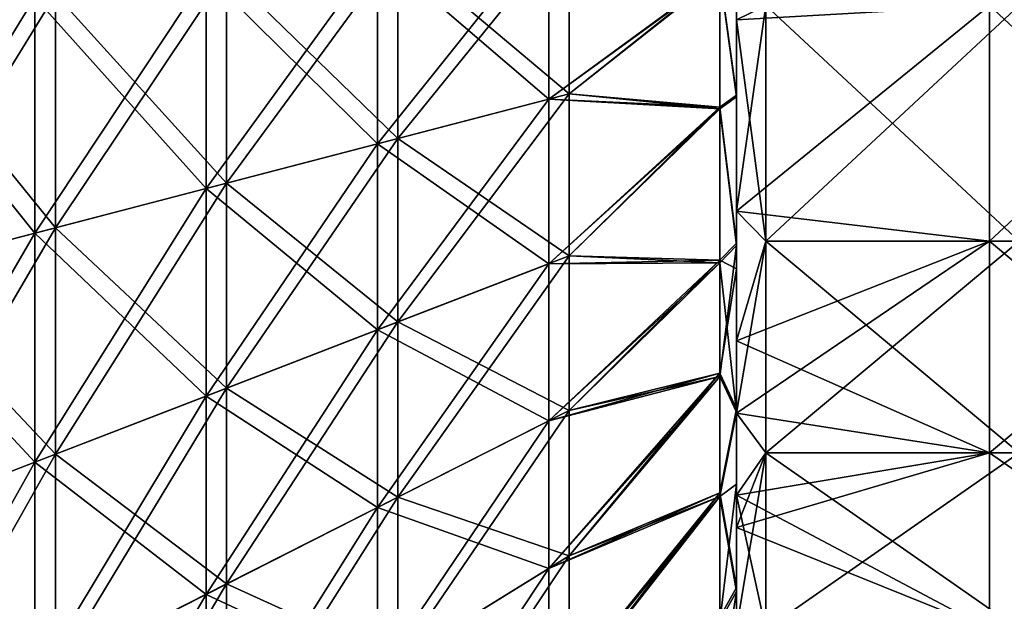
# Model space of a CAD drawing. Header units: millimetres. Extents: x -71 to 126, y -35 to 75.
# Tile 26 of 178: x -45 to -33, y -10 to -3. Entities that reach past the tile are written whole.
import ezdxf

# ---------------------------------------------------------------- set-up
doc = ezdxf.new("R2010")
doc.units = ezdxf.units.MM
doc.header["$LTSCALE"] = 52.536866
for name, color, linetype in [('372', 7, 'CONTINUOUS'), ('376', 7, 'CONTINUOUS'), ('378', 7, 'CONTINUOUS'), ('385', 7, 'CONTINUOUS'), ('387', 7, 'CONTINUOUS'), ('392', 7, 'CONTINUOUS'), ('441', 7, 'CONTINUOUS'), ('442', 7, 'CONTINUOUS')]:
    doc.layers.add(name, color=color, linetype=linetype)

msp = doc.modelspace()

# ---------------------------------------------------------------- linework, layer by layer
at = {"layer": '372', "linetype": 'Continuous'}
for points in [[(-36.05, -3.111, -87.849), (-36.05, -2.75, -87.931), (-35.703, -2.942, -87.889), (-36.05, -3.111, -87.849)], [(-36.05, -2.75, -62.069), (-36.05, -5.379, -62.923), (-35.703, -2.942, -62.111), (-36.05, -2.75, -62.069)], [(-35.703, -5.736, -86.911), (-36.05, -3.111, -87.849), (-35.703, -2.942, -87.889), (-35.703, -5.736, -86.911)], [(-35.703, -2.942, -62.111), (-36.05, -5.379, -62.923), (-35.703, -5.736, -63.089), (-35.703, -2.942, -62.111)], [(-32.7, -2.942, -87.889), (-32.7, -5.736, -86.911), (-35.703, -2.942, -87.889), (-32.7, -2.942, -87.889)], [(-32.7, -5.736, -86.911), (-35.703, -5.736, -86.911), (-35.703, -2.942, -87.889), (-32.7, -5.736, -86.911)], [(-32.7, -5.736, -63.089), (-32.7, -2.942, -62.111), (-35.703, -5.736, -63.089), (-32.7, -5.736, -63.089)], [(-32.7, -2.942, -62.111), (-35.703, -2.942, -62.111), (-35.703, -5.736, -63.089), (-32.7, -2.942, -62.111)], [(-36.05, -5.379, -87.077), (-36.05, -3.111, -87.849), (-35.703, -5.736, -86.911), (-36.05, -5.379, -87.077)], [(-36.05, -5.379, -62.923), (-36.05, -6.915, -63.733), (-35.703, -5.736, -63.089), (-36.05, -5.379, -62.923)], [(-36.05, -7.773, -85.694), (-36.05, -5.379, -87.077), (-35.703, -5.736, -86.911), (-36.05, -7.773, -85.694)], [(-36.05, -6.915, -63.733), (-36.05, -7.773, -64.306), (-35.703, -5.736, -63.089), (-36.05, -6.915, -63.733)], [(-35.703, -5.736, -63.089), (-36.05, -7.773, -64.306), (-35.703, -8.243, -64.664), (-35.703, -5.736, -63.089)], [(-35.703, -8.243, -85.336), (-36.05, -7.773, -85.694), (-35.703, -5.736, -86.911), (-35.703, -8.243, -85.336)], [(-32.7, -5.736, -86.911), (-32.7, -8.243, -85.336), (-35.703, -5.736, -86.911), (-32.7, -5.736, -86.911)], [(-32.7, -8.243, -85.336), (-35.703, -8.243, -85.336), (-35.703, -5.736, -86.911), (-32.7, -8.243, -85.336)], [(-32.7, -8.243, -64.664), (-32.7, -5.736, -63.089), (-35.703, -8.243, -64.664), (-32.7, -8.243, -64.664)], [(-32.7, -5.736, -63.089), (-35.703, -5.736, -63.089), (-35.703, -8.243, -64.664), (-32.7, -5.736, -63.089)], [(-36.05, -7.773, -64.306), (-36.05, -9.127, -65.437), (-35.703, -8.243, -64.664), (-36.05, -7.773, -64.306)], [(-36.05, -8.746, -84.914), (-36.05, -7.773, -85.694), (-35.703, -8.243, -85.336), (-36.05, -8.746, -84.914)], [(-36.05, -9.127, -65.437), (-36.05, -10.323, -66.741), (-35.703, -8.243, -64.664), (-36.05, -9.127, -65.437)], [(-35.703, -8.243, -64.664), (-36.05, -10.323, -66.741), (-35.703, -10.336, -66.757), (-35.703, -8.243, -64.664)], [(-35.703, -10.336, -83.243), (-36.05, -8.746, -84.914), (-35.703, -8.243, -85.336), (-35.703, -10.336, -83.243)], [(-32.7, -8.243, -85.336), (-32.7, -10.336, -83.243), (-35.703, -8.243, -85.336), (-32.7, -8.243, -85.336)], [(-32.7, -10.336, -83.243), (-35.703, -10.336, -83.243), (-35.703, -8.243, -85.336), (-32.7, -10.336, -83.243)], [(-32.7, -10.336, -66.757), (-32.7, -8.243, -64.664), (-35.703, -10.336, -66.757), (-32.7, -10.336, -66.757)], [(-32.7, -8.243, -64.664), (-35.703, -8.243, -64.664), (-35.703, -10.336, -66.757), (-32.7, -8.243, -64.664)], [(-36.05, -10.694, -82.773), (-36.05, -8.746, -84.914), (-35.703, -10.336, -83.243), (-36.05, -10.694, -82.773)]]:
    msp.add_3dface(points, dxfattribs=at)
at = {"layer": '376', "linetype": 'Continuous'}
for points in [[(-36.05, -4.002, -88.632), (-36.05, -2.479, -88.99), (-36.05, -3.111, -87.849), (-36.05, -4.002, -88.632)], [(-36.05, -3.111, -87.849), (-36.05, -2.479, -88.99), (-36.05, -2.75, -87.931), (-36.05, -3.111, -87.849)], [(-36.05, -4.023, -61.374), (-36.05, -2.75, -62.069), (-36.05, -2.49, -61.012), (-36.05, -4.023, -61.374)], [(-36.05, -5.379, -62.923), (-36.05, -2.75, -62.069), (-36.05, -4.023, -61.374), (-36.05, -5.379, -62.923)], [(-36.05, -6.064, -87.848), (-36.05, -4.002, -88.632), (-36.05, -3.111, -87.849), (-36.05, -6.064, -87.848)], [(-36.05, -6.064, -87.848), (-36.05, -3.111, -87.849), (-36.05, -5.379, -87.077), (-36.05, -6.064, -87.848)], [(-36.05, -5.756, -87.99), (-36.05, -4.002, -88.632), (-36.05, -6.064, -87.848), (-36.05, -5.756, -87.99)], [(-36.05, -5.786, -62.023), (-36.05, -5.379, -62.923), (-36.05, -4.023, -61.374), (-36.05, -5.786, -62.023)], [(-36.05, -7.773, -85.694), (-36.05, -6.064, -87.848), (-36.05, -5.379, -87.077), (-36.05, -7.773, -85.694)], [(-36.05, -6.915, -63.733), (-36.05, -5.379, -62.923), (-36.05, -5.786, -62.023), (-36.05, -6.915, -63.733)], [(-36.05, -7.762, -63.099), (-36.05, -6.915, -63.733), (-36.05, -5.786, -62.023), (-36.05, -7.762, -63.099)], [(-36.05, -6.064, -87.848), (-36.05, -7.773, -85.694), (-36.05, -7.723, -86.926), (-36.05, -6.064, -87.848)], [(-36.05, -8.616, -63.703), (-36.05, -6.915, -63.733), (-36.05, -7.762, -63.099), (-36.05, -8.616, -63.703)], [(-36.05, -6.915, -63.733), (-36.05, -8.616, -63.703), (-36.05, -7.773, -64.306), (-36.05, -6.915, -63.733)], [(-36.05, -8.746, -84.914), (-36.05, -9.839, -85.249), (-36.05, -7.723, -86.926), (-36.05, -8.746, -84.914)], [(-36.05, -7.773, -85.694), (-36.05, -8.746, -84.914), (-36.05, -7.723, -86.926), (-36.05, -7.773, -85.694)], [(-36.05, -7.773, -64.306), (-36.05, -8.616, -63.703), (-36.05, -9.127, -65.437), (-36.05, -7.773, -64.306)], [(-36.05, -8.616, -63.703), (-36.05, -9.887, -64.797), (-36.05, -9.127, -65.437), (-36.05, -8.616, -63.703)], [(-36.05, -8.746, -84.914), (-36.05, -10.694, -82.773), (-36.05, -10.207, -84.886), (-36.05, -8.746, -84.914)], [(-36.05, -8.746, -84.914), (-36.05, -10.207, -84.886), (-36.05, -9.839, -85.249), (-36.05, -8.746, -84.914)], [(-36.05, -9.127, -65.437), (-36.05, -9.887, -64.797), (-36.05, -10.323, -66.741), (-36.05, -9.127, -65.437)], [(-36.05, -10.323, -66.741), (-36.05, -9.887, -64.797), (-36.05, -11.535, -66.703), (-36.05, -10.323, -66.741)]]:
    msp.add_3dface(points, dxfattribs=at)
at = {"layer": '378', "linetype": 'Continuous'}
for points in [[(-40.308, -2.307, -56.003), (-40.308, -4.58, -56.419), (-38.277, -2.04, -58.199), (-40.308, -2.307, -56.003)], [(-38.277, -2.04, -58.199), (-40.308, -4.58, -56.419), (-38.277, -4.05, -58.567), (-38.277, -2.04, -58.199)], [(-38.277, -4.05, -91.433), (-40.308, -2.307, -93.997), (-38.277, -2.04, -91.801), (-38.277, -4.05, -91.433)], [(-38.277, -2.04, -58.199), (-38.277, -4.05, -58.567), (-36.248, -2.579, -60.513), (-38.277, -2.04, -58.199)], [(-38.277, -4.05, -91.433), (-38.277, -2.04, -91.801), (-36.248, -2.567, -89.489), (-38.277, -4.05, -91.433)], [(-42.339, -2.573, -53.807), (-42.339, -5.109, -54.272), (-40.308, -2.307, -56.003), (-42.339, -2.573, -53.807)], [(-40.308, -2.307, -56.003), (-42.339, -5.109, -54.272), (-40.308, -4.58, -56.419), (-40.308, -2.307, -56.003)], [(-40.308, -4.58, -93.581), (-42.339, -2.573, -96.193), (-40.308, -2.307, -93.997), (-40.308, -4.58, -93.581)], [(-40.308, -4.58, -93.581), (-40.308, -2.307, -93.997), (-38.277, -4.05, -91.433), (-40.308, -4.58, -93.581)], [(-36.248, -4.145, -89.119), (-38.277, -4.05, -91.433), (-36.248, -2.567, -89.489), (-36.248, -4.145, -89.119)], [(-44.37, -2.84, -51.611), (-44.37, -5.638, -52.124), (-42.339, -2.573, -53.807), (-44.37, -2.84, -51.611)], [(-42.339, -2.573, -53.807), (-44.37, -5.638, -52.124), (-42.339, -5.109, -54.272), (-42.339, -2.573, -53.807)], [(-42.339, -5.109, -95.728), (-44.37, -2.84, -98.389), (-42.339, -2.573, -96.193), (-42.339, -5.109, -95.728)], [(-42.339, -5.109, -95.728), (-42.339, -2.573, -96.193), (-40.308, -4.58, -93.581), (-42.339, -5.109, -95.728)], [(-36.248, -2.579, -60.513), (-38.277, -4.05, -58.567), (-36.248, -4.167, -60.887), (-36.248, -2.579, -60.513)], [(-46.401, -3.107, -49.415), (-46.401, -6.168, -49.976), (-44.37, -2.84, -51.611), (-46.401, -3.107, -49.415)], [(-44.37, -2.84, -51.611), (-46.401, -6.168, -49.976), (-44.37, -5.638, -52.124), (-44.37, -2.84, -51.611)], [(-44.37, -5.638, -97.876), (-46.401, -3.107, -100.585), (-44.37, -2.84, -98.389), (-44.37, -5.638, -97.876)], [(-44.37, -5.638, -97.876), (-44.37, -2.84, -98.389), (-42.339, -5.109, -95.728), (-44.37, -5.638, -97.876)], [(-46.401, -6.168, -100.024), (-46.401, -3.107, -100.585), (-44.37, -5.638, -97.876), (-46.401, -6.168, -100.024)], [(-40.308, -4.58, -56.419), (-40.308, -6.786, -57.107), (-38.277, -4.05, -58.567), (-40.308, -4.58, -56.419)], [(-38.277, -4.05, -58.567), (-40.308, -6.786, -57.107), (-38.277, -6.002, -59.175), (-38.277, -4.05, -58.567)], [(-38.277, -6.002, -90.825), (-40.308, -4.58, -93.581), (-38.277, -4.05, -91.433), (-38.277, -6.002, -90.825)], [(-38.277, -4.05, -58.567), (-38.277, -6.002, -59.175), (-36.248, -4.167, -60.887), (-38.277, -4.05, -58.567)], [(-38.277, -6.002, -90.825), (-38.277, -4.05, -91.433), (-36.248, -4.145, -89.119), (-38.277, -6.002, -90.825)], [(-36.248, -5.961, -88.454), (-38.277, -6.002, -90.825), (-36.248, -4.145, -89.119), (-36.248, -5.961, -88.454)], [(-36.248, -4.167, -60.887), (-38.277, -6.002, -59.175), (-36.248, -5.993, -61.56), (-36.248, -4.167, -60.887)], [(-42.339, -5.109, -54.272), (-42.339, -7.57, -55.039), (-40.308, -4.58, -56.419), (-42.339, -5.109, -54.272)], [(-40.308, -4.58, -56.419), (-42.339, -7.57, -55.039), (-40.308, -6.786, -57.107), (-40.308, -4.58, -56.419)], [(-40.308, -6.786, -92.893), (-42.339, -5.109, -95.728), (-40.308, -4.58, -93.581), (-40.308, -6.786, -92.893)], [(-40.308, -6.786, -92.893), (-40.308, -4.58, -93.581), (-38.277, -6.002, -90.825), (-40.308, -6.786, -92.893)], [(-44.37, -5.638, -52.124), (-44.37, -8.355, -52.97), (-42.339, -5.109, -54.272), (-44.37, -5.638, -52.124)], [(-42.339, -5.109, -54.272), (-44.37, -8.355, -52.97), (-42.339, -7.57, -55.039), (-42.339, -5.109, -54.272)], [(-42.339, -7.57, -94.961), (-44.37, -5.638, -97.876), (-42.339, -5.109, -95.728), (-42.339, -7.57, -94.961)], [(-42.339, -7.57, -94.961), (-42.339, -5.109, -95.728), (-40.308, -6.786, -92.893), (-42.339, -7.57, -94.961)], [(-46.401, -6.168, -49.976), (-46.401, -9.139, -50.902), (-44.37, -5.638, -52.124), (-46.401, -6.168, -49.976)], [(-44.37, -5.638, -52.124), (-46.401, -9.139, -50.902), (-44.37, -8.355, -52.97), (-44.37, -5.638, -52.124)], [(-44.37, -8.355, -97.03), (-46.401, -6.168, -100.024), (-44.37, -5.638, -97.876), (-44.37, -8.355, -97.03)], [(-44.37, -8.355, -97.03), (-44.37, -5.638, -97.876), (-42.339, -7.57, -94.961), (-44.37, -8.355, -97.03)], [(-40.308, -6.786, -57.107), (-40.308, -8.893, -58.055), (-38.277, -6.002, -59.175), (-40.308, -6.786, -57.107)], [(-38.277, -6.002, -59.175), (-40.308, -8.893, -58.055), (-38.277, -7.865, -60.014), (-38.277, -6.002, -59.175)], [(-38.277, -7.865, -89.986), (-40.308, -6.786, -92.893), (-38.277, -6.002, -90.825), (-38.277, -7.865, -89.986)], [(-38.277, -7.865, -89.986), (-38.277, -6.002, -90.825), (-36.248, -5.961, -88.454), (-38.277, -7.865, -89.986)], [(-36.248, -7.299, -87.777), (-38.277, -7.865, -89.986), (-36.248, -5.961, -88.454), (-36.248, -7.299, -87.777)], [(-38.277, -6.002, -59.175), (-38.277, -7.865, -60.014), (-36.248, -5.993, -61.56), (-38.277, -6.002, -59.175)], [(-36.248, -5.993, -61.56), (-38.277, -7.865, -60.014), (-36.248, -7.337, -62.244), (-36.248, -5.993, -61.56)], [(-46.401, -9.139, -99.098), (-46.401, -6.168, -100.024), (-44.37, -8.355, -97.03), (-46.401, -9.139, -99.098)], [(-42.339, -7.57, -55.039), (-42.339, -9.921, -56.097), (-40.308, -6.786, -57.107), (-42.339, -7.57, -55.039)], [(-40.308, -6.786, -57.107), (-42.339, -9.921, -56.097), (-40.308, -8.893, -58.055), (-40.308, -6.786, -57.107)], [(-40.308, -8.893, -91.945), (-42.339, -7.57, -94.961), (-40.308, -6.786, -92.893), (-40.308, -8.893, -91.945)], [(-40.308, -8.893, -91.945), (-40.308, -6.786, -92.893), (-38.277, -7.865, -89.986), (-40.308, -8.893, -91.945)], [(-38.277, -9.614, -88.929), (-38.277, -7.865, -89.986), (-36.248, -7.299, -87.777), (-38.277, -9.614, -88.929)], [(-36.248, -8.716, -86.856), (-38.277, -9.614, -88.929), (-36.248, -7.299, -87.777), (-36.248, -8.716, -86.856)], [(-38.277, -7.865, -60.014), (-38.277, -9.614, -61.071), (-36.248, -7.337, -62.244), (-38.277, -7.865, -60.014)], [(-36.248, -7.337, -62.244), (-38.277, -9.614, -61.071), (-36.248, -8.76, -63.177), (-36.248, -7.337, -62.244)], [(-44.37, -8.355, -52.97), (-44.37, -10.949, -54.138), (-42.339, -7.57, -55.039), (-44.37, -8.355, -52.97)], [(-42.339, -7.57, -55.039), (-44.37, -10.949, -54.138), (-42.339, -9.921, -56.097), (-42.339, -7.57, -55.039)], [(-42.339, -9.921, -93.903), (-44.37, -8.355, -97.03), (-42.339, -7.57, -94.961), (-42.339, -9.921, -93.903)], [(-42.339, -9.921, -93.903), (-42.339, -7.57, -94.961), (-40.308, -8.893, -91.945), (-42.339, -9.921, -93.903)], [(-40.308, -8.893, -58.055), (-40.308, -10.871, -59.251), (-38.277, -7.865, -60.014), (-40.308, -8.893, -58.055)], [(-38.277, -7.865, -60.014), (-40.308, -10.871, -59.251), (-38.277, -9.614, -61.071), (-38.277, -7.865, -60.014)], [(-38.277, -9.614, -88.929), (-40.308, -8.893, -91.945), (-38.277, -7.865, -89.986), (-38.277, -9.614, -88.929)], [(-46.401, -9.139, -50.902), (-46.401, -11.977, -52.18), (-44.37, -8.355, -52.97), (-46.401, -9.139, -50.902)], [(-44.37, -8.355, -52.97), (-46.401, -11.977, -52.18), (-44.37, -10.949, -54.138), (-44.37, -8.355, -52.97)], [(-44.37, -10.949, -95.862), (-46.401, -9.139, -99.098), (-44.37, -8.355, -97.03), (-44.37, -10.949, -95.862)], [(-44.37, -10.949, -95.862), (-44.37, -8.355, -97.03), (-42.339, -9.921, -93.903), (-44.37, -10.949, -95.862)], [(-38.277, -11.223, -87.668), (-38.277, -9.614, -88.929), (-36.248, -8.716, -86.856), (-38.277, -11.223, -87.668)], [(-36.248, -10.191, -85.615), (-38.277, -11.223, -87.668), (-36.248, -8.716, -86.856), (-36.248, -10.191, -85.615)], [(-38.277, -9.614, -61.071), (-38.277, -11.223, -62.332), (-36.248, -8.76, -63.177), (-38.277, -9.614, -61.071)], [(-36.248, -8.76, -63.177), (-38.277, -11.223, -62.332), (-36.248, -10.241, -64.433), (-36.248, -8.76, -63.177)], [(-42.339, -9.921, -56.097), (-42.339, -12.127, -57.43), (-40.308, -8.893, -58.055), (-42.339, -9.921, -56.097)], [(-40.308, -8.893, -58.055), (-42.339, -12.127, -57.43), (-40.308, -10.871, -59.251), (-40.308, -8.893, -58.055)], [(-40.308, -10.871, -90.749), (-42.339, -9.921, -93.903), (-40.308, -8.893, -91.945), (-40.308, -10.871, -90.749)], [(-40.308, -10.871, -90.749), (-40.308, -8.893, -91.945), (-38.277, -9.614, -88.929), (-40.308, -10.871, -90.749)], [(-46.401, -11.977, -97.82), (-46.401, -9.139, -99.098), (-44.37, -10.949, -95.862), (-46.401, -11.977, -97.82)], [(-40.308, -10.871, -59.251), (-40.308, -12.69, -60.676), (-38.277, -9.614, -61.071), (-40.308, -10.871, -59.251)], [(-38.277, -9.614, -61.071), (-40.308, -12.69, -60.676), (-38.277, -11.223, -62.332), (-38.277, -9.614, -61.071)], [(-38.277, -11.223, -87.668), (-40.308, -10.871, -90.749), (-38.277, -9.614, -88.929), (-38.277, -11.223, -87.668)], [(-44.37, -10.949, -54.138), (-44.37, -13.384, -55.61), (-42.339, -9.921, -56.097), (-44.37, -10.949, -54.138)], [(-42.339, -9.921, -56.097), (-44.37, -13.384, -55.61), (-42.339, -12.127, -57.43), (-42.339, -9.921, -56.097)], [(-42.339, -12.127, -92.57), (-44.37, -10.949, -95.862), (-42.339, -9.921, -93.903), (-42.339, -12.127, -92.57)], [(-42.339, -12.127, -92.57), (-42.339, -9.921, -93.903), (-40.308, -10.871, -90.749), (-42.339, -12.127, -92.57)]]:
    msp.add_3dface(points, dxfattribs=at)
at = {"layer": '385', "linetype": 'Continuous'}
for points in [[(-36.05, -4.002, 88.632), (-36.05, -2.75, 87.931), (-36.05, -2.479, 88.99), (-36.05, -4.002, 88.632)], [(-36.05, -4.023, 61.374), (-36.05, -2.49, 61.012), (-36.05, -2.75, 62.069), (-36.05, -4.023, 61.374)], [(-36.05, -3.111, 87.849), (-36.05, -2.75, 87.931), (-36.05, -4.002, 88.632), (-36.05, -3.111, 87.849)], [(-36.05, -5.379, 62.923), (-36.05, -4.023, 61.374), (-36.05, -2.75, 62.069), (-36.05, -5.379, 62.923)], [(-36.05, -6.064, 87.848), (-36.05, -3.111, 87.849), (-36.05, -5.756, 87.99), (-36.05, -6.064, 87.848)], [(-36.05, -3.111, 87.849), (-36.05, -6.064, 87.848), (-36.05, -5.379, 87.077), (-36.05, -3.111, 87.849)], [(-36.05, -5.756, 87.99), (-36.05, -3.111, 87.849), (-36.05, -4.002, 88.632), (-36.05, -5.756, 87.99)], [(-36.05, -5.786, 62.023), (-36.05, -4.023, 61.374), (-36.05, -5.379, 62.923), (-36.05, -5.786, 62.023)], [(-36.05, -6.064, 87.848), (-36.05, -7.723, 86.926), (-36.05, -5.379, 87.077), (-36.05, -6.064, 87.848)], [(-36.05, -6.915, 63.733), (-36.05, -5.786, 62.023), (-36.05, -5.379, 62.923), (-36.05, -6.915, 63.733)], [(-36.05, -5.379, 87.077), (-36.05, -7.723, 86.926), (-36.05, -7.773, 85.694), (-36.05, -5.379, 87.077)], [(-36.05, -7.762, 63.099), (-36.05, -5.786, 62.023), (-36.05, -6.915, 63.733), (-36.05, -7.762, 63.099)], [(-36.05, -8.616, 63.703), (-36.05, -7.762, 63.099), (-36.05, -6.915, 63.733), (-36.05, -8.616, 63.703)], [(-36.05, -8.616, 63.703), (-36.05, -6.915, 63.733), (-36.05, -7.773, 64.306), (-36.05, -8.616, 63.703)], [(-36.05, -7.723, 86.926), (-36.05, -9.839, 85.249), (-36.05, -7.773, 85.694), (-36.05, -7.723, 86.926)], [(-36.05, -9.127, 65.437), (-36.05, -8.616, 63.703), (-36.05, -7.773, 64.306), (-36.05, -9.127, 65.437)], [(-36.05, -9.839, 85.249), (-36.05, -8.746, 84.914), (-36.05, -7.773, 85.694), (-36.05, -9.839, 85.249)], [(-36.05, -9.887, 64.797), (-36.05, -8.616, 63.703), (-36.05, -9.127, 65.437), (-36.05, -9.887, 64.797)], [(-36.05, -8.746, 84.914), (-36.05, -10.207, 84.886), (-36.05, -10.694, 82.773), (-36.05, -8.746, 84.914)], [(-36.05, -10.207, 84.886), (-36.05, -8.746, 84.914), (-36.05, -9.839, 85.249), (-36.05, -10.207, 84.886)], [(-36.05, -10.323, 66.741), (-36.05, -9.887, 64.797), (-36.05, -9.127, 65.437), (-36.05, -10.323, 66.741)], [(-36.05, -11.535, 66.703), (-36.05, -9.887, 64.797), (-36.05, -10.323, 66.741), (-36.05, -11.535, 66.703)]]:
    msp.add_3dface(points, dxfattribs=at)
at = {"layer": '387', "linetype": 'Continuous'}
for points in [[(-40.064, -2.275, 93.734), (-40.064, -4.516, 93.323), (-38.033, -2.008, 91.538), (-40.064, -2.275, 93.734)], [(-38.033, -2.008, 91.538), (-40.064, -4.516, 93.323), (-38.033, -3.987, 91.175), (-38.033, -2.008, 91.538)], [(-38.033, -3.987, 58.825), (-40.064, -2.275, 56.266), (-38.033, -2.008, 58.462), (-38.033, -3.987, 58.825)], [(-38.033, -2.008, 91.538), (-38.033, -3.987, 91.175), (-36.248, -2.567, 89.489), (-38.033, -2.008, 91.538)], [(-38.033, -3.987, 58.825), (-38.033, -2.008, 58.462), (-36.248, -2.579, 60.513), (-38.033, -3.987, 58.825)], [(-42.095, -2.541, 95.93), (-42.095, -5.046, 95.471), (-40.064, -2.275, 93.734), (-42.095, -2.541, 95.93)], [(-40.064, -2.275, 93.734), (-42.095, -5.046, 95.471), (-40.064, -4.516, 93.323), (-40.064, -2.275, 93.734)], [(-40.064, -4.516, 56.677), (-42.095, -2.541, 54.07), (-40.064, -2.275, 56.266), (-40.064, -4.516, 56.677)], [(-40.064, -4.516, 56.677), (-40.064, -2.275, 56.266), (-38.033, -3.987, 58.825), (-40.064, -4.516, 56.677)], [(-44.126, -2.808, 98.125), (-44.126, -5.575, 97.618), (-42.095, -2.541, 95.93), (-44.126, -2.808, 98.125)], [(-42.095, -2.541, 95.93), (-44.126, -5.575, 97.618), (-42.095, -5.046, 95.471), (-42.095, -2.541, 95.93)], [(-42.095, -5.046, 54.529), (-44.126, -2.808, 51.875), (-42.095, -2.541, 54.07), (-42.095, -5.046, 54.529)], [(-42.095, -5.046, 54.529), (-42.095, -2.541, 54.07), (-40.064, -4.516, 56.677), (-42.095, -5.046, 54.529)], [(-36.248, -2.567, 89.489), (-38.033, -3.987, 91.175), (-36.248, -4.145, 89.119), (-36.248, -2.567, 89.489)], [(-36.248, -4.167, 60.887), (-38.033, -3.987, 58.825), (-36.248, -2.579, 60.513), (-36.248, -4.167, 60.887)], [(-46.157, -3.075, 100.321), (-46.157, -6.104, 99.766), (-44.126, -2.808, 98.125), (-46.157, -3.075, 100.321)], [(-44.126, -2.808, 98.125), (-46.157, -6.104, 99.766), (-44.126, -5.575, 97.618), (-44.126, -2.808, 98.125)], [(-44.126, -5.575, 52.382), (-46.157, -3.075, 49.679), (-44.126, -2.808, 51.875), (-44.126, -5.575, 52.382)], [(-44.126, -5.575, 52.382), (-44.126, -2.808, 51.875), (-42.095, -5.046, 54.529), (-44.126, -5.575, 52.382)], [(-46.157, -6.104, 50.234), (-46.157, -3.075, 49.679), (-44.126, -5.575, 52.382), (-46.157, -6.104, 50.234)], [(-40.064, -4.516, 93.323), (-40.064, -6.692, 92.645), (-38.033, -3.987, 91.175), (-40.064, -4.516, 93.323)], [(-38.033, -3.987, 91.175), (-40.064, -6.692, 92.645), (-38.033, -5.908, 90.577), (-38.033, -3.987, 91.175)], [(-38.033, -5.908, 59.423), (-40.064, -4.516, 56.677), (-38.033, -3.987, 58.825), (-38.033, -5.908, 59.423)], [(-38.033, -3.987, 91.175), (-38.033, -5.908, 90.577), (-36.248, -4.145, 89.119), (-38.033, -3.987, 91.175)], [(-38.033, -5.908, 59.423), (-38.033, -3.987, 58.825), (-36.248, -4.167, 60.887), (-38.033, -5.908, 59.423)], [(-36.248, -4.145, 89.119), (-38.033, -5.908, 90.577), (-36.248, -5.961, 88.454), (-36.248, -4.145, 89.119)], [(-36.248, -5.993, 61.56), (-38.033, -5.908, 59.423), (-36.248, -4.167, 60.887), (-36.248, -5.993, 61.56)], [(-42.095, -5.046, 95.471), (-42.095, -7.476, 94.713), (-40.064, -4.516, 93.323), (-42.095, -5.046, 95.471)], [(-40.064, -4.516, 93.323), (-42.095, -7.476, 94.713), (-40.064, -6.692, 92.645), (-40.064, -4.516, 93.323)], [(-40.064, -6.692, 57.355), (-42.095, -5.046, 54.529), (-40.064, -4.516, 56.677), (-40.064, -6.692, 57.355)], [(-40.064, -6.692, 57.355), (-40.064, -4.516, 56.677), (-38.033, -5.908, 59.423), (-40.064, -6.692, 57.355)], [(-44.126, -5.575, 97.618), (-44.126, -8.261, 96.782), (-42.095, -5.046, 95.471), (-44.126, -5.575, 97.618)], [(-42.095, -5.046, 95.471), (-44.126, -8.261, 96.782), (-42.095, -7.476, 94.713), (-42.095, -5.046, 95.471)], [(-42.095, -7.476, 55.287), (-44.126, -5.575, 52.382), (-42.095, -5.046, 54.529), (-42.095, -7.476, 55.287)], [(-42.095, -7.476, 55.287), (-42.095, -5.046, 54.529), (-40.064, -6.692, 57.355), (-42.095, -7.476, 55.287)], [(-46.157, -6.104, 99.766), (-46.157, -9.045, 98.85), (-44.126, -5.575, 97.618), (-46.157, -6.104, 99.766)], [(-44.126, -5.575, 97.618), (-46.157, -9.045, 98.85), (-44.126, -8.261, 96.782), (-44.126, -5.575, 97.618)], [(-44.126, -8.261, 53.218), (-46.157, -6.104, 50.234), (-44.126, -5.575, 52.382), (-44.126, -8.261, 53.218)], [(-44.126, -8.261, 53.218), (-44.126, -5.575, 52.382), (-42.095, -7.476, 55.287), (-44.126, -8.261, 53.218)], [(-40.064, -6.692, 92.645), (-40.064, -8.77, 91.71), (-38.033, -5.908, 90.577), (-40.064, -6.692, 92.645)], [(-38.033, -5.908, 90.577), (-40.064, -8.77, 91.71), (-38.033, -7.742, 89.751), (-38.033, -5.908, 90.577)], [(-38.033, -7.742, 60.249), (-40.064, -6.692, 57.355), (-38.033, -5.908, 59.423), (-38.033, -7.742, 60.249)], [(-38.033, -5.908, 90.577), (-38.033, -7.742, 89.751), (-36.248, -5.961, 88.454), (-38.033, -5.908, 90.577)], [(-38.033, -7.742, 60.249), (-38.033, -5.908, 59.423), (-36.248, -5.993, 61.56), (-38.033, -7.742, 60.249)], [(-36.248, -5.961, 88.454), (-38.033, -7.742, 89.751), (-36.248, -7.299, 87.777), (-36.248, -5.961, 88.454)], [(-36.248, -7.337, 62.244), (-38.033, -7.742, 60.249), (-36.248, -5.993, 61.56), (-36.248, -7.337, 62.244)], [(-46.157, -9.045, 51.15), (-46.157, -6.104, 50.234), (-44.126, -8.261, 53.218), (-46.157, -9.045, 51.15)], [(-42.095, -7.476, 94.713), (-42.095, -9.798, 93.668), (-40.064, -6.692, 92.645), (-42.095, -7.476, 94.713)], [(-40.064, -6.692, 92.645), (-42.095, -9.798, 93.668), (-40.064, -8.77, 91.71), (-40.064, -6.692, 92.645)], [(-40.064, -8.77, 58.29), (-42.095, -7.476, 55.287), (-40.064, -6.692, 57.355), (-40.064, -8.77, 58.29)], [(-40.064, -8.77, 58.29), (-40.064, -6.692, 57.355), (-38.033, -7.742, 60.249), (-40.064, -8.77, 58.29)], [(-38.033, -7.742, 89.751), (-38.033, -9.464, 88.711), (-36.248, -7.299, 87.777), (-38.033, -7.742, 89.751)], [(-36.248, -7.299, 87.777), (-38.033, -9.464, 88.711), (-36.248, -8.716, 86.856), (-36.248, -7.299, 87.777)], [(-38.033, -9.464, 61.289), (-38.033, -7.742, 60.249), (-36.248, -7.337, 62.244), (-38.033, -9.464, 61.289)], [(-36.248, -8.76, 63.177), (-38.033, -9.464, 61.289), (-36.248, -7.337, 62.244), (-36.248, -8.76, 63.177)], [(-44.126, -8.261, 96.782), (-44.126, -10.826, 95.627), (-42.095, -7.476, 94.713), (-44.126, -8.261, 96.782)], [(-42.095, -7.476, 94.713), (-44.126, -10.826, 95.627), (-42.095, -9.798, 93.668), (-42.095, -7.476, 94.713)], [(-42.095, -9.798, 56.332), (-44.126, -8.261, 53.218), (-42.095, -7.476, 55.287), (-42.095, -9.798, 56.332)], [(-42.095, -9.798, 56.332), (-42.095, -7.476, 55.287), (-40.064, -8.77, 58.29), (-42.095, -9.798, 56.332)], [(-40.064, -8.77, 91.71), (-40.064, -10.72, 90.531), (-38.033, -7.742, 89.751), (-40.064, -8.77, 91.71)], [(-38.033, -7.742, 89.751), (-40.064, -10.72, 90.531), (-38.033, -9.464, 88.711), (-38.033, -7.742, 89.751)], [(-38.033, -9.464, 61.289), (-40.064, -8.77, 58.29), (-38.033, -7.742, 60.249), (-38.033, -9.464, 61.289)], [(-46.157, -9.045, 98.85), (-46.157, -11.854, 97.586), (-44.126, -8.261, 96.782), (-46.157, -9.045, 98.85)], [(-44.126, -8.261, 96.782), (-46.157, -11.854, 97.586), (-44.126, -10.826, 95.627), (-44.126, -8.261, 96.782)], [(-44.126, -10.826, 54.373), (-46.157, -9.045, 51.15), (-44.126, -8.261, 53.218), (-44.126, -10.826, 54.373)], [(-44.126, -10.826, 54.373), (-44.126, -8.261, 53.218), (-42.095, -9.798, 56.332), (-44.126, -10.826, 54.373)], [(-38.033, -9.464, 88.711), (-38.033, -11.047, 87.47), (-36.248, -8.716, 86.856), (-38.033, -9.464, 88.711)], [(-36.248, -8.716, 86.856), (-38.033, -11.047, 87.47), (-36.248, -10.191, 85.615), (-36.248, -8.716, 86.856)], [(-42.095, -9.798, 93.668), (-42.095, -11.977, 92.351), (-40.064, -8.77, 91.71), (-42.095, -9.798, 93.668)], [(-40.064, -8.77, 91.71), (-42.095, -11.977, 92.351), (-40.064, -10.72, 90.531), (-40.064, -8.77, 91.71)], [(-40.064, -10.72, 59.469), (-42.095, -9.798, 56.332), (-40.064, -8.77, 58.29), (-40.064, -10.72, 59.469)], [(-40.064, -10.72, 59.469), (-40.064, -8.77, 58.29), (-38.033, -9.464, 61.289), (-40.064, -10.72, 59.469)], [(-38.033, -11.047, 62.53), (-38.033, -9.464, 61.289), (-36.248, -8.76, 63.177), (-38.033, -11.047, 62.53)], [(-36.248, -10.241, 64.433), (-38.033, -11.047, 62.53), (-36.248, -8.76, 63.177), (-36.248, -10.241, 64.433)], [(-46.157, -11.854, 52.414), (-46.157, -9.045, 51.15), (-44.126, -10.826, 54.373), (-46.157, -11.854, 52.414)], [(-40.064, -10.72, 90.531), (-40.064, -12.514, 89.126), (-38.033, -9.464, 88.711), (-40.064, -10.72, 90.531)], [(-38.033, -9.464, 88.711), (-40.064, -12.514, 89.126), (-38.033, -11.047, 87.47), (-38.033, -9.464, 88.711)], [(-38.033, -11.047, 62.53), (-40.064, -10.72, 59.469), (-38.033, -9.464, 61.289), (-38.033, -11.047, 62.53)], [(-44.126, -10.826, 95.627), (-44.126, -13.233, 94.172), (-42.095, -9.798, 93.668), (-44.126, -10.826, 95.627)], [(-42.095, -9.798, 93.668), (-44.126, -13.233, 94.172), (-42.095, -11.977, 92.351), (-42.095, -9.798, 93.668)], [(-42.095, -11.977, 57.649), (-44.126, -10.826, 54.373), (-42.095, -9.798, 56.332), (-42.095, -11.977, 57.649)], [(-42.095, -11.977, 57.649), (-42.095, -9.798, 56.332), (-40.064, -10.72, 59.469), (-42.095, -11.977, 57.649)]]:
    msp.add_3dface(points, dxfattribs=at)
at = {"layer": '392', "linetype": 'Continuous'}
for points in [[(-36.05, -2.75, 87.931), (-36.05, -3.111, 87.849), (-33.05, -2.942, 87.889), (-36.05, -2.75, 87.931)], [(-36.05, -5.379, 62.923), (-36.05, -2.75, 62.069), (-33.05, -2.942, 62.111), (-36.05, -5.379, 62.923)], [(-36.05, -3.111, 87.849), (-36.05, -5.379, 87.077), (-33.05, -2.942, 87.889), (-36.05, -3.111, 87.849)], [(-33.05, -5.736, 63.089), (-36.05, -5.379, 62.923), (-33.05, -2.942, 62.111), (-33.05, -5.736, 63.089)], [(-33.05, -2.942, 87.889), (-36.05, -5.379, 87.077), (-33.05, -5.736, 86.911), (-33.05, -2.942, 87.889)], [(-30.047, -2.942, 62.111), (-30.047, -5.736, 63.089), (-33.05, -2.942, 62.111), (-30.047, -2.942, 62.111)], [(-30.047, -5.736, 63.089), (-33.05, -5.736, 63.089), (-33.05, -2.942, 62.111), (-30.047, -5.736, 63.089)], [(-30.047, -5.736, 86.911), (-30.047, -2.942, 87.889), (-33.05, -5.736, 86.911), (-30.047, -5.736, 86.911)], [(-30.047, -2.942, 87.889), (-33.05, -2.942, 87.889), (-33.05, -5.736, 86.911), (-30.047, -2.942, 87.889)], [(-36.05, -6.915, 63.733), (-36.05, -5.379, 62.923), (-33.05, -5.736, 63.089), (-36.05, -6.915, 63.733)], [(-36.05, -5.379, 87.077), (-36.05, -7.773, 85.694), (-33.05, -5.736, 86.911), (-36.05, -5.379, 87.077)], [(-33.05, -8.243, 64.664), (-36.05, -6.915, 63.733), (-33.05, -5.736, 63.089), (-33.05, -8.243, 64.664)], [(-33.05, -5.736, 86.911), (-36.05, -7.773, 85.694), (-33.05, -8.243, 85.336), (-33.05, -5.736, 86.911)], [(-30.047, -5.736, 63.089), (-30.047, -8.243, 64.664), (-33.05, -5.736, 63.089), (-30.047, -5.736, 63.089)], [(-30.047, -8.243, 64.664), (-33.05, -8.243, 64.664), (-33.05, -5.736, 63.089), (-30.047, -8.243, 64.664)], [(-30.047, -8.243, 85.336), (-30.047, -5.736, 86.911), (-33.05, -8.243, 85.336), (-30.047, -8.243, 85.336)], [(-30.047, -5.736, 86.911), (-33.05, -5.736, 86.911), (-33.05, -8.243, 85.336), (-30.047, -5.736, 86.911)], [(-36.05, -7.773, 64.306), (-36.05, -6.915, 63.733), (-33.05, -8.243, 64.664), (-36.05, -7.773, 64.306)], [(-36.05, -9.127, 65.437), (-36.05, -7.773, 64.306), (-33.05, -8.243, 64.664), (-36.05, -9.127, 65.437)], [(-36.05, -7.773, 85.694), (-36.05, -8.746, 84.914), (-33.05, -8.243, 85.336), (-36.05, -7.773, 85.694)], [(-33.05, -10.336, 66.757), (-36.05, -9.127, 65.437), (-33.05, -8.243, 64.664), (-33.05, -10.336, 66.757)], [(-33.05, -8.243, 85.336), (-36.05, -8.746, 84.914), (-33.05, -10.336, 83.243), (-33.05, -8.243, 85.336)], [(-30.047, -8.243, 64.664), (-30.047, -10.336, 66.757), (-33.05, -8.243, 64.664), (-30.047, -8.243, 64.664)], [(-30.047, -10.336, 66.757), (-33.05, -10.336, 66.757), (-33.05, -8.243, 64.664), (-30.047, -10.336, 66.757)], [(-30.047, -10.336, 83.243), (-30.047, -8.243, 85.336), (-33.05, -10.336, 83.243), (-30.047, -10.336, 83.243)], [(-30.047, -8.243, 85.336), (-33.05, -8.243, 85.336), (-33.05, -10.336, 83.243), (-30.047, -8.243, 85.336)], [(-36.05, -8.746, 84.914), (-36.05, -10.694, 82.773), (-33.05, -10.336, 83.243), (-36.05, -8.746, 84.914)], [(-36.05, -10.323, 66.741), (-36.05, -9.127, 65.437), (-33.05, -10.336, 66.757), (-36.05, -10.323, 66.741)]]:
    msp.add_3dface(points, dxfattribs=at)
at = {"layer": '441', "linetype": 'Continuous'}
for points in [[(-36.05, -2.479, -88.99), (-36.05, -4.002, -88.632), (-36.248, -2.567, -89.489), (-36.05, -2.479, -88.99)], [(-36.05, -4.023, -61.374), (-36.05, -2.49, -61.012), (-36.248, -2.579, -60.513), (-36.05, -4.023, -61.374)], [(-36.05, -4.002, -88.632), (-36.248, -4.145, -89.119), (-36.248, -2.567, -89.489), (-36.05, -4.002, -88.632)], [(-36.05, -4.023, -61.374), (-36.248, -2.579, -60.513), (-36.248, -4.167, -60.887), (-36.05, -4.023, -61.374)], [(-36.05, -4.002, -88.632), (-36.05, -5.756, -87.99), (-36.248, -4.145, -89.119), (-36.05, -4.002, -88.632)], [(-36.05, -5.786, -62.023), (-36.05, -4.023, -61.374), (-36.248, -4.167, -60.887), (-36.05, -5.786, -62.023)], [(-36.05, -5.756, -87.99), (-36.248, -5.961, -88.454), (-36.248, -4.145, -89.119), (-36.05, -5.756, -87.99)], [(-36.05, -5.786, -62.023), (-36.248, -4.167, -60.887), (-36.248, -5.993, -61.56), (-36.05, -5.786, -62.023)], [(-36.05, -5.756, -87.99), (-36.05, -6.064, -87.848), (-36.248, -5.961, -88.454), (-36.05, -5.756, -87.99)], [(-36.05, -7.762, -63.099), (-36.05, -5.786, -62.023), (-36.248, -7.337, -62.244), (-36.05, -7.762, -63.099)], [(-36.05, -5.786, -62.023), (-36.248, -5.993, -61.56), (-36.248, -7.337, -62.244), (-36.05, -5.786, -62.023)], [(-36.05, -6.064, -87.848), (-36.248, -7.299, -87.777), (-36.248, -5.961, -88.454), (-36.05, -6.064, -87.848)], [(-36.05, -6.064, -87.848), (-36.05, -7.723, -86.926), (-36.248, -7.299, -87.777), (-36.05, -6.064, -87.848)], [(-36.05, -7.723, -86.926), (-36.248, -8.716, -86.856), (-36.248, -7.299, -87.777), (-36.05, -7.723, -86.926)], [(-36.05, -7.762, -63.099), (-36.248, -7.337, -62.244), (-36.248, -8.76, -63.177), (-36.05, -7.762, -63.099)], [(-36.05, -7.723, -86.926), (-36.05, -9.839, -85.249), (-36.248, -8.716, -86.856), (-36.05, -7.723, -86.926)], [(-36.05, -8.616, -63.703), (-36.05, -7.762, -63.099), (-36.248, -8.76, -63.177), (-36.05, -8.616, -63.703)], [(-36.05, -9.887, -64.797), (-36.05, -8.616, -63.703), (-36.248, -10.241, -64.433), (-36.05, -9.887, -64.797)], [(-36.05, -8.616, -63.703), (-36.248, -8.76, -63.177), (-36.248, -10.241, -64.433), (-36.05, -8.616, -63.703)], [(-36.05, -9.839, -85.249), (-36.248, -10.191, -85.615), (-36.248, -8.716, -86.856), (-36.05, -9.839, -85.249)], [(-36.05, -9.839, -85.249), (-36.05, -10.207, -84.886), (-36.248, -10.191, -85.615), (-36.05, -9.839, -85.249)], [(-36.05, -11.535, -66.703), (-36.05, -9.887, -64.797), (-36.248, -11.137, -65.382), (-36.05, -11.535, -66.703)], [(-36.05, -9.887, -64.797), (-36.248, -10.241, -64.433), (-36.248, -11.137, -65.382), (-36.05, -9.887, -64.797)]]:
    msp.add_3dface(points, dxfattribs=at)
at = {"layer": '442', "linetype": 'Continuous'}
for points in [[(-36.05, -4.002, 88.632), (-36.05, -2.479, 88.99), (-36.248, -2.567, 89.489), (-36.05, -4.002, 88.632)], [(-36.05, -2.49, 61.012), (-36.05, -4.023, 61.374), (-36.248, -2.579, 60.513), (-36.05, -2.49, 61.012)], [(-36.05, -4.002, 88.632), (-36.248, -2.567, 89.489), (-36.248, -4.145, 89.119), (-36.05, -4.002, 88.632)], [(-36.05, -4.023, 61.374), (-36.248, -4.167, 60.887), (-36.248, -2.579, 60.513), (-36.05, -4.023, 61.374)], [(-36.05, -5.756, 87.99), (-36.05, -4.002, 88.632), (-36.248, -4.145, 89.119), (-36.05, -5.756, 87.99)], [(-36.05, -4.023, 61.374), (-36.05, -5.786, 62.023), (-36.248, -4.167, 60.887), (-36.05, -4.023, 61.374)], [(-36.05, -5.756, 87.99), (-36.248, -4.145, 89.119), (-36.248, -5.961, 88.454), (-36.05, -5.756, 87.99)], [(-36.05, -5.786, 62.023), (-36.248, -5.993, 61.56), (-36.248, -4.167, 60.887), (-36.05, -5.786, 62.023)], [(-36.05, -6.064, 87.848), (-36.05, -5.756, 87.99), (-36.248, -5.961, 88.454), (-36.05, -6.064, 87.848)], [(-36.05, -5.786, 62.023), (-36.05, -7.762, 63.099), (-36.248, -5.993, 61.56), (-36.05, -5.786, 62.023)], [(-36.05, -6.064, 87.848), (-36.248, -5.961, 88.454), (-36.248, -7.299, 87.777), (-36.05, -6.064, 87.848)], [(-36.05, -7.762, 63.099), (-36.248, -7.337, 62.244), (-36.248, -5.993, 61.56), (-36.05, -7.762, 63.099)], [(-36.05, -7.723, 86.926), (-36.05, -6.064, 87.848), (-36.248, -7.299, 87.777), (-36.05, -7.723, 86.926)], [(-36.05, -7.723, 86.926), (-36.248, -7.299, 87.777), (-36.248, -8.716, 86.856), (-36.05, -7.723, 86.926)], [(-36.05, -7.762, 63.099), (-36.248, -8.76, 63.177), (-36.248, -7.337, 62.244), (-36.05, -7.762, 63.099)], [(-36.05, -9.839, 85.249), (-36.05, -7.723, 86.926), (-36.248, -8.716, 86.856), (-36.05, -9.839, 85.249)], [(-36.05, -7.762, 63.099), (-36.05, -8.616, 63.703), (-36.248, -8.76, 63.177), (-36.05, -7.762, 63.099)], [(-36.05, -8.616, 63.703), (-36.05, -9.887, 64.797), (-36.248, -8.76, 63.177), (-36.05, -8.616, 63.703)], [(-36.05, -9.839, 85.249), (-36.248, -8.716, 86.856), (-36.248, -10.191, 85.615), (-36.05, -9.839, 85.249)], [(-36.05, -9.887, 64.797), (-36.248, -10.241, 64.433), (-36.248, -8.76, 63.177), (-36.05, -9.887, 64.797)], [(-36.05, -10.207, 84.886), (-36.05, -9.839, 85.249), (-36.248, -10.191, 85.615), (-36.05, -10.207, 84.886)], [(-36.05, -9.887, 64.797), (-36.05, -11.535, 66.703), (-36.248, -10.241, 64.433), (-36.05, -9.887, 64.797)]]:
    msp.add_3dface(points, dxfattribs=at)

doc.saveas('drawing.dxf')
